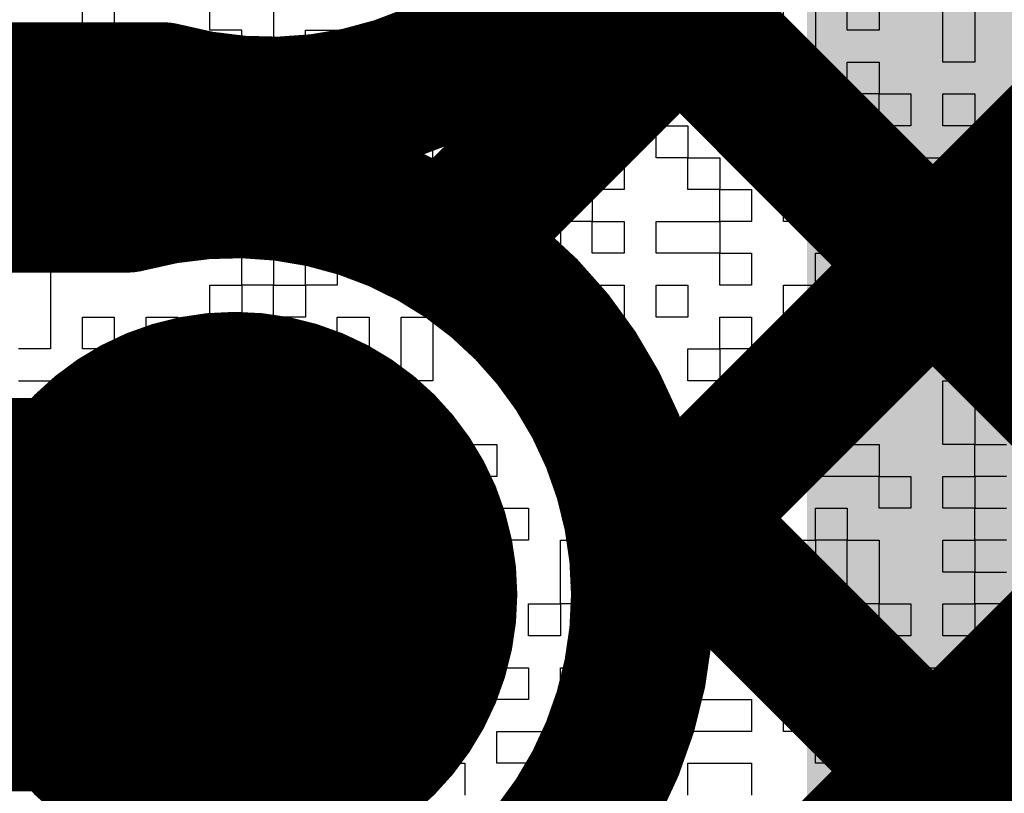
# Model space of a CAD drawing. Header units: millimetres. Extents: x 3.06 to 5.82, y 1.29 to 3.84.
# Tile 229 of 244: x 4.927 to 4.982, y 2.9969 to 3.0401. Entities that reach past the tile are written whole.
import ezdxf

# ---------------------------------------------------------------- set-up
doc = ezdxf.new("R2010")
doc.units = ezdxf.units.MM
doc.header["$MEASUREMENT"] = 0
for name, color, linetype in [('BottomLayer', 5, 'Continuous'), ('BottomOverlay', 54, 'Continuous'), ('BottomSolder', 6, 'Continuous'), ('MultiLayer', 9, 'Continuous'), ('TopLayer', 1, 'Continuous'), ('TopSolder', 216, 'Continuous'), ('ViaHoleLayer', 16, 'Continuous')]:
    doc.layers.add(name, color=color, linetype=linetype)

msp = doc.modelspace()

# ---------------------------------------------------------------- linework, layer by layer
at = {"layer": 'BottomLayer'}
for points, const_width in [([(4.950833, 3.027502), (5.022, 3.098669)], 0.008), ([(4.961714, 3.010099), (5.022, 3.070385)], 0.008), ([(4.959623, 3.044827), (5.022, 2.98245)], 0.008), ([(4.957563, 2.977663), (5.022, 3.042101)], 0.008), ([(4.882494, 3.036), (4.934972, 3.036)], 0.008), ([(4.925046, 3.03), (4.931046, 3.036)], 0.008), ([(4.940976, 3.035189), (4.946689, 3.029476)], 0.008), ([(4.898, 3.03), (4.932972, 3.03)], 0.008), ([(4.960476, 3.015689), (5.022, 2.954165)], 0.008), ([(4.898, 3.008), (4.939, 3.008)], 0.022)]:
    msp.add_lwpolyline(points, dxfattribs=dict(at, const_width=const_width))
at = {"layer": 'BottomLayer', "const_width": 0.008}
for points in [[(4.963811, 3.058, -0.494904), (4.934972, 3.036)], [(4.932972, 3.03, -0.494904), (4.961811, 3.008)], [(4.961811, 3.008, -0.494904), (4.932972, 2.986)]]:
    msp.add_lwpolyline(points, format="xyb", dxfattribs=at)
at = {"layer": 'BottomLayer'}
for points, const_width in [([(4.929046, 3.036, 1), (4.933046, 3.036, 1)], 0.004), ([(4.932972, 3.036, 1), (4.936972, 3.036, 1)], 0.004), ([(4.932972, 3.036, 1), (4.936972, 3.036, 1)], 0.004), ([(4.938976, 3.035189, 1), (4.942976, 3.035189, 1)], 0.004), ([(4.923046, 3.03, 1), (4.927046, 3.03, 1)], 0.004), ([(4.930972, 3.03, 1), (4.934972, 3.03, 1)], 0.004), ([(4.930972, 3.03, 1), (4.934972, 3.03, 1)], 0.004), ([(4.944689, 3.029476, 1), (4.948689, 3.029476, 1)], 0.004), ([(4.948833, 3.027502, 1), (4.952833, 3.027502, 1)], 0.004), ([(4.933095, 3.008, 1), (4.944905, 3.008, 1)], 0.011811), ([(4.958476, 3.015689, 1), (4.962476, 3.015689, 1)], 0.004), ([(4.9335, 3.008, 1), (4.9445, 3.008, 1)], 0.011), ([(4.959714, 3.010099, 1), (4.963714, 3.010099, 1)], 0.004), ([(4.959811, 3.008, 1), (4.963811, 3.008, 1)], 0.004), ([(4.959811, 3.008, 1), (4.963811, 3.008, 1)], 0.004)]:
    msp.add_lwpolyline(points, format="xyb", close=True, dxfattribs=dict(at, const_width=const_width))
at = {"layer": 'BottomOverlay'}
for p, q in [((4.930492, 3.039554), (4.930492, 3.041336)), ((4.932274, 3.041336), (4.932274, 3.039554)), ((4.937619, 3.039554), (4.937619, 3.041336)), ((4.941183, 3.041336), (4.941183, 3.039554)), ((4.948309, 3.039554), (4.948309, 3.041336)), ((4.950091, 3.041336), (4.950091, 3.039554)), ((4.951873, 3.039554), (4.951873, 3.041336)), ((4.953655, 3.041336), (4.953655, 3.039554)), ((4.957218, 3.039554), (4.957218, 3.041336)), ((4.959, 3.041336), (4.959, 3.039554)), ((4.960782, 3.039554), (4.960782, 3.041336)), ((4.962563, 3.041336), (4.962563, 3.039554)), ((4.96969, 3.039554), (4.96969, 3.041336)), ((4.971472, 3.041336), (4.971472, 3.039554)), ((4.973254, 3.039554), (4.973254, 3.041336)), ((4.975035, 3.041336), (4.975035, 3.039554)), ((4.978599, 3.039554), (4.978599, 3.041336)), ((4.980381, 3.041336), (4.980381, 3.039554)), ((4.926929, 3.039554), (4.928711, 3.039554)), ((4.928711, 3.039554), (4.928711, 3.037772)), ((4.932274, 3.039554), (4.930492, 3.039554)), ((4.939401, 3.039554), (4.937619, 3.039554)), ((4.939401, 3.037772), (4.939401, 3.039554)), ((4.941183, 3.039554), (4.941183, 3.037772)), ((4.942964, 3.037772), (4.942964, 3.039554)), ((4.942964, 3.039554), (4.944746, 3.039554)), ((4.944746, 3.039554), (4.944746, 3.037772)), ((4.948309, 3.037772), (4.948309, 3.039554)), ((4.950091, 3.039554), (4.950091, 3.037772)), ((4.953655, 3.039554), (4.951873, 3.039554)), ((4.957218, 3.037772), (4.957218, 3.039554)), ((4.959, 3.039554), (4.959, 3.037772)), ((4.960782, 3.037772), (4.960782, 3.039554)), ((4.962563, 3.039554), (4.962563, 3.037772)), ((4.96969, 3.037772), (4.96969, 3.039554)), ((4.971472, 3.039554), (4.971472, 3.037772)), ((4.975035, 3.039554), (4.973254, 3.039554)), ((4.978599, 3.037772), (4.978599, 3.039554)), ((4.980381, 3.039554), (4.980381, 3.037772)), ((4.928711, 3.037772), (4.926929, 3.037772)), ((4.932274, 3.035991), (4.932274, 3.037772)), ((4.932274, 3.037772), (4.934056, 3.037772)), ((4.934056, 3.037772), (4.934056, 3.035991)), ((4.935837, 3.035991), (4.935837, 3.037772)), ((4.935837, 3.037772), (4.937619, 3.037772)), ((4.937619, 3.037772), (4.937619, 3.035991)), ((4.941183, 3.037772), (4.939401, 3.037772)), ((4.944746, 3.037772), (4.942964, 3.037772)), ((4.946528, 3.035991), (4.946528, 3.037772)), ((4.946528, 3.037772), (4.948309, 3.037772)), ((4.950091, 3.037772), (4.948309, 3.037772)), ((4.948309, 3.037772), (4.948309, 3.035991)), ((4.953655, 3.035991), (4.953655, 3.037772)), ((4.953655, 3.037772), (4.955437, 3.037772)), ((4.955437, 3.037772), (4.955437, 3.035991)), ((4.959, 3.037772), (4.957218, 3.037772)), ((4.962563, 3.037772), (4.960782, 3.037772)), ((4.964345, 3.035991), (4.964345, 3.037772)), ((4.964345, 3.037772), (4.966127, 3.037772)), ((4.966127, 3.037772), (4.966127, 3.035991)), ((4.967909, 3.035991), (4.967909, 3.037772)), ((4.967909, 3.037772), (4.96969, 3.037772)), ((4.971472, 3.037772), (4.96969, 3.037772)), ((4.96969, 3.037772), (4.96969, 3.035991)), ((4.973254, 3.035991), (4.973254, 3.037772)), ((4.973254, 3.037772), (4.975035, 3.037772)), ((4.975035, 3.037772), (4.975035, 3.035991)), ((4.980381, 3.037772), (4.978599, 3.037772)), ((4.928711, 3.034209), (4.928711, 3.035991)), ((4.928711, 3.035991), (4.932274, 3.035991)), ((4.934056, 3.035991), (4.932274, 3.035991)), ((4.932274, 3.035991), (4.932274, 3.034209)), ((4.937619, 3.035991), (4.935837, 3.035991)), ((4.939401, 3.034209), (4.939401, 3.035991)), ((4.939401, 3.035991), (4.941183, 3.035991)), ((4.941183, 3.035991), (4.941183, 3.034209)), ((4.948309, 3.035991), (4.946528, 3.035991)), ((4.953655, 3.034209), (4.953655, 3.035991)), ((4.955437, 3.035991), (4.955437, 3.034209)), ((4.957218, 3.034209), (4.957218, 3.035991)), ((4.957218, 3.035991), (4.959, 3.035991)), ((4.959, 3.035991), (4.959, 3.034209)), ((4.960782, 3.034209), (4.960782, 3.035991)), ((4.960782, 3.035991), (4.962563, 3.035991)), ((4.962563, 3.035991), (4.962563, 3.034209)), ((4.966127, 3.035991), (4.964345, 3.035991)), ((4.96969, 3.035991), (4.967909, 3.035991)), ((4.975035, 3.035991), (4.973254, 3.035991)), ((4.975035, 3.034209), (4.975035, 3.035991)), ((4.975035, 3.035991), (4.976817, 3.035991)), ((4.976817, 3.035991), (4.976817, 3.034209)), ((4.978599, 3.034209), (4.978599, 3.035991)), ((4.978599, 3.035991), (4.980381, 3.035991)), ((4.980381, 3.035991), (4.980381, 3.034209)), ((4.932274, 3.034209), (4.928711, 3.034209)), ((4.935837, 3.032427), (4.935837, 3.034209)), ((4.935837, 3.034209), (4.937619, 3.034209)), ((4.937619, 3.034209), (4.937619, 3.032427)), ((4.941183, 3.034209), (4.939401, 3.034209)), ((4.941183, 3.032427), (4.941183, 3.034209)), ((4.941183, 3.034209), (4.942964, 3.034209)), ((4.942964, 3.034209), (4.942964, 3.032427)), ((4.946528, 3.032427), (4.946528, 3.034209)), ((4.946528, 3.034209), (4.948309, 3.034209)), ((4.948309, 3.034209), (4.948309, 3.032427)), ((4.950091, 3.032427), (4.950091, 3.034209)), ((4.950091, 3.034209), (4.951873, 3.034209)), ((4.951873, 3.034209), (4.951873, 3.032427)), ((4.955437, 3.034209), (4.953655, 3.034209)), ((4.959, 3.034209), (4.957218, 3.034209)), ((4.962563, 3.034209), (4.960782, 3.034209)), ((4.962563, 3.032427), (4.962563, 3.034209)), ((4.962563, 3.034209), (4.964345, 3.034209)), ((4.964345, 3.034209), (4.964345, 3.032427)), ((4.967909, 3.032427), (4.967909, 3.034209)), ((4.967909, 3.034209), (4.96969, 3.034209)), ((4.96969, 3.034209), (4.96969, 3.032427)), ((4.971472, 3.032427), (4.971472, 3.034209)), ((4.971472, 3.034209), (4.973254, 3.034209)), ((4.973254, 3.034209), (4.973254, 3.032427)), ((4.976817, 3.034209), (4.975035, 3.034209)), ((4.980381, 3.034209), (4.978599, 3.034209)), ((4.980381, 3.032427), (4.980381, 3.034209)), ((4.980381, 3.034209), (4.982162, 3.034209)), ((4.935837, 3.030645), (4.935837, 3.032427)), ((4.937619, 3.032427), (4.937619, 3.030645)), ((4.941183, 3.030645), (4.941183, 3.032427)), ((4.942964, 3.032427), (4.944746, 3.032427)), ((4.944746, 3.032427), (4.944746, 3.030645)), ((4.946528, 3.030645), (4.946528, 3.032427)), ((4.948309, 3.032427), (4.948309, 3.030645)), ((4.950091, 3.030645), (4.950091, 3.032427)), ((4.951873, 3.032427), (4.951873, 3.030645)), ((4.953655, 3.030645), (4.953655, 3.032427)), ((4.953655, 3.032427), (4.955437, 3.032427)), ((4.955437, 3.032427), (4.955437, 3.030645)), ((4.959, 3.030645), (4.959, 3.032427)), ((4.959, 3.032427), (4.960782, 3.032427)), ((4.960782, 3.032427), (4.960782, 3.030645)), ((4.964345, 3.032427), (4.962563, 3.032427)), ((4.964345, 3.030645), (4.964345, 3.032427)), ((4.964345, 3.032427), (4.966127, 3.032427)), ((4.966127, 3.032427), (4.966127, 3.030645)), ((4.96969, 3.032427), (4.967909, 3.032427)), ((4.973254, 3.032427), (4.971472, 3.032427)), ((4.976817, 3.030645), (4.976817, 3.032427)), ((4.976817, 3.032427), (4.978599, 3.032427)), ((4.978599, 3.032427), (4.978599, 3.030645)), ((4.982162, 3.032427), (4.980381, 3.032427)), ((4.928711, 3.028864), (4.928711, 3.030645)), ((4.928711, 3.030645), (4.932274, 3.030645)), ((4.932274, 3.030645), (4.932274, 3.028864)), ((4.937619, 3.030645), (4.935837, 3.030645)), ((4.939401, 3.028864), (4.939401, 3.030645)), ((4.939401, 3.030645), (4.941183, 3.030645)), ((4.944746, 3.030645), (4.941183, 3.030645)), ((4.941183, 3.030645), (4.941183, 3.028864)), ((4.948309, 3.030645), (4.946528, 3.030645)), ((4.951873, 3.030645), (4.950091, 3.030645)), ((4.955437, 3.030645), (4.953655, 3.030645)), ((4.957218, 3.028864), (4.957218, 3.030645)), ((4.957218, 3.030645), (4.959, 3.030645)), ((4.960782, 3.030645), (4.959, 3.030645)), ((4.959, 3.030645), (4.959, 3.028864)), ((4.966127, 3.030645), (4.964345, 3.030645)), ((4.966127, 3.028864), (4.966127, 3.030645)), ((4.966127, 3.030645), (4.967909, 3.030645)), ((4.967909, 3.030645), (4.967909, 3.028864)), ((4.96969, 3.028864), (4.96969, 3.030645)), ((4.96969, 3.030645), (4.975035, 3.030645)), ((4.975035, 3.030645), (4.975035, 3.028864)), ((4.978599, 3.030645), (4.976817, 3.030645)), ((4.980381, 3.028864), (4.980381, 3.030645)), ((4.980381, 3.030645), (4.982162, 3.030645)), ((4.932274, 3.028864), (4.928711, 3.028864)), ((4.932274, 3.027082), (4.932274, 3.028864)), ((4.932274, 3.028864), (4.934056, 3.028864)), ((4.934056, 3.028864), (4.934056, 3.027082)), ((4.935837, 3.027082), (4.935837, 3.028864)), ((4.935837, 3.028864), (4.937619, 3.028864)), ((4.937619, 3.028864), (4.937619, 3.027082)), ((4.941183, 3.028864), (4.939401, 3.028864)), ((4.944746, 3.027082), (4.944746, 3.028864)), ((4.944746, 3.028864), (4.946528, 3.028864)), ((4.946528, 3.028864), (4.946528, 3.027082)), ((4.955437, 3.027082), (4.955437, 3.028864)), ((4.955437, 3.028864), (4.957218, 3.028864)), ((4.959, 3.028864), (4.957218, 3.028864)), ((4.957218, 3.028864), (4.957218, 3.027082)), ((4.959, 3.027082), (4.959, 3.028864)), ((4.959, 3.028864), (4.960782, 3.028864)), ((4.960782, 3.028864), (4.960782, 3.027082)), ((4.962563, 3.027082), (4.962563, 3.028864)), ((4.962563, 3.028864), (4.966127, 3.028864)), ((4.967909, 3.028864), (4.966127, 3.028864)), ((4.966127, 3.028864), (4.966127, 3.027082)), ((4.975035, 3.028864), (4.96969, 3.028864)), ((4.976817, 3.027082), (4.976817, 3.028864)), ((4.976817, 3.028864), (4.978599, 3.028864)), ((4.978599, 3.028864), (4.978599, 3.027082)), ((4.982162, 3.028864), (4.980381, 3.028864)), ((4.926929, 3.027082), (4.928711, 3.027082)), ((4.928711, 3.027082), (4.928711, 3.0253)), ((4.934056, 3.027082), (4.932274, 3.027082)), ((4.937619, 3.027082), (4.935837, 3.027082)), ((4.939401, 3.0253), (4.939401, 3.027082)), ((4.939401, 3.027082), (4.941183, 3.027082)), ((4.941183, 3.027082), (4.941183, 3.0253)), ((4.942964, 3.0253), (4.942964, 3.027082)), ((4.942964, 3.027082), (4.944746, 3.027082)), ((4.946528, 3.027082), (4.944746, 3.027082)), ((4.944746, 3.027082), (4.944746, 3.0253)), ((4.948309, 3.0253), (4.948309, 3.027082)), ((4.948309, 3.027082), (4.950091, 3.027082)), ((4.950091, 3.027082), (4.950091, 3.0253)), ((4.951873, 3.0253), (4.951873, 3.027082)), ((4.951873, 3.027082), (4.953655, 3.027082)), ((4.953655, 3.027082), (4.953655, 3.0253)), ((4.957218, 3.027082), (4.955437, 3.027082)), ((4.960782, 3.027082), (4.959, 3.027082)), ((4.966127, 3.027082), (4.962563, 3.027082)), ((4.966127, 3.0253), (4.966127, 3.027082)), ((4.966127, 3.027082), (4.967909, 3.027082)), ((4.967909, 3.027082), (4.967909, 3.0253)), ((4.971472, 3.0253), (4.971472, 3.027082)), ((4.971472, 3.027082), (4.973254, 3.027082)), ((4.973254, 3.027082), (4.973254, 3.0253)), ((4.975035, 3.0253), (4.975035, 3.027082)), ((4.975035, 3.027082), (4.976817, 3.027082)), ((4.978599, 3.027082), (4.976817, 3.027082)), ((4.976817, 3.027082), (4.976817, 3.0253)), ((4.980381, 3.0253), (4.980381, 3.027082)), ((4.980381, 3.027082), (4.982162, 3.027082)), ((4.928711, 3.0253), (4.928711, 3.023518)), ((4.937619, 3.023518), (4.937619, 3.0253)), ((4.937619, 3.0253), (4.939401, 3.0253)), ((4.941183, 3.0253), (4.939401, 3.0253)), ((4.939401, 3.0253), (4.939401, 3.023518)), ((4.941183, 3.023518), (4.941183, 3.0253)), ((4.941183, 3.0253), (4.942964, 3.0253)), ((4.944746, 3.0253), (4.942964, 3.0253)), ((4.942964, 3.0253), (4.942964, 3.023518)), ((4.950091, 3.0253), (4.948309, 3.0253)), ((4.953655, 3.0253), (4.951873, 3.0253)), ((4.953655, 3.023518), (4.953655, 3.0253)), ((4.953655, 3.0253), (4.957218, 3.0253)), ((4.957218, 3.0253), (4.957218, 3.023518)), ((4.959, 3.023518), (4.959, 3.0253)), ((4.959, 3.0253), (4.960782, 3.0253)), ((4.960782, 3.0253), (4.960782, 3.023518)), ((4.962563, 3.023518), (4.962563, 3.0253)), ((4.962563, 3.0253), (4.964345, 3.0253)), ((4.964345, 3.0253), (4.964345, 3.023518)), ((4.967909, 3.0253), (4.966127, 3.0253)), ((4.96969, 3.023518), (4.96969, 3.0253)), ((4.96969, 3.0253), (4.971472, 3.0253)), ((4.973254, 3.0253), (4.971472, 3.0253)), ((4.971472, 3.0253), (4.971472, 3.023518)), ((4.976817, 3.0253), (4.975035, 3.0253)), ((4.982162, 3.0253), (4.980381, 3.0253)), ((4.928711, 3.023518), (4.928711, 3.021737)), ((4.930492, 3.021737), (4.930492, 3.023518)), ((4.930492, 3.023518), (4.932274, 3.023518)), ((4.932274, 3.023518), (4.932274, 3.021737)), ((4.934056, 3.021737), (4.934056, 3.023518)), ((4.934056, 3.023518), (4.935837, 3.023518)), ((4.935837, 3.023518), (4.935837, 3.021737)), ((4.939401, 3.023518), (4.937619, 3.023518)), ((4.942964, 3.023518), (4.941183, 3.023518)), ((4.944746, 3.021737), (4.944746, 3.023518)), ((4.944746, 3.023518), (4.946528, 3.023518)), ((4.946528, 3.023518), (4.946528, 3.021737)), ((4.948309, 3.021737), (4.948309, 3.023518)), ((4.948309, 3.023518), (4.950091, 3.023518)), ((4.950091, 3.023518), (4.950091, 3.021737)), ((4.957218, 3.023518), (4.953655, 3.023518)), ((4.960782, 3.023518), (4.959, 3.023518)), ((4.964345, 3.023518), (4.962563, 3.023518)), ((4.966127, 3.021737), (4.966127, 3.023518)), ((4.966127, 3.023518), (4.967909, 3.023518)), ((4.967909, 3.023518), (4.967909, 3.021737)), ((4.971472, 3.023518), (4.96969, 3.023518)), ((4.975035, 3.021737), (4.975035, 3.023518)), ((4.975035, 3.023518), (4.976817, 3.023518)), ((4.976817, 3.023518), (4.976817, 3.021737)), ((4.978599, 3.021737), (4.978599, 3.023518)), ((4.978599, 3.023518), (4.980381, 3.023518)), ((4.980381, 3.023518), (4.980381, 3.021737)), ((4.928711, 3.021737), (4.926929, 3.021737)), ((4.932274, 3.021737), (4.930492, 3.021737)), ((4.935837, 3.021737), (4.934056, 3.021737)), ((4.935837, 3.019955), (4.935837, 3.021737)), ((4.935837, 3.021737), (4.937619, 3.021737)), ((4.937619, 3.021737), (4.937619, 3.019955)), ((4.941183, 3.019955), (4.941183, 3.021737)), ((4.941183, 3.021737), (4.942964, 3.021737)), ((4.942964, 3.021737), (4.942964, 3.019955)), ((4.944746, 3.019955), (4.944746, 3.021737)), ((4.946528, 3.021737), (4.946528, 3.019955)), ((4.948309, 3.019955), (4.948309, 3.021737)), ((4.950091, 3.021737), (4.950091, 3.019955)), ((4.953655, 3.019955), (4.953655, 3.021737)), ((4.953655, 3.021737), (4.957218, 3.021737)), ((4.957218, 3.021737), (4.957218, 3.019955)), ((4.964345, 3.019955), (4.964345, 3.021737)), ((4.964345, 3.021737), (4.966127, 3.021737)), ((4.967909, 3.021737), (4.966127, 3.021737)), ((4.966127, 3.021737), (4.966127, 3.019955)), ((4.967909, 3.019955), (4.967909, 3.021737)), ((4.967909, 3.021737), (4.96969, 3.021737)), ((4.96969, 3.021737), (4.96969, 3.019955)), ((4.975035, 3.019955), (4.975035, 3.021737)), ((4.976817, 3.021737), (4.976817, 3.019955)), ((4.980381, 3.021737), (4.978599, 3.021737)), ((4.926929, 3.019955), (4.928711, 3.019955)), ((4.928711, 3.019955), (4.928711, 3.018173)), ((4.930492, 3.018173), (4.930492, 3.019955)), ((4.930492, 3.019955), (4.932274, 3.019955)), ((4.932274, 3.019955), (4.932274, 3.018173)), ((4.937619, 3.019955), (4.935837, 3.019955)), ((4.939401, 3.018173), (4.939401, 3.019955)), ((4.939401, 3.019955), (4.941183, 3.019955)), ((4.942964, 3.019955), (4.941183, 3.019955)), ((4.941183, 3.019955), (4.941183, 3.018173)), ((4.946528, 3.019955), (4.944746, 3.019955)), ((4.950091, 3.019955), (4.948309, 3.019955)), ((4.957218, 3.019955), (4.953655, 3.019955)), ((4.960782, 3.018173), (4.960782, 3.019955)), ((4.960782, 3.019955), (4.962563, 3.019955)), ((4.962563, 3.019955), (4.962563, 3.018173)), ((4.966127, 3.019955), (4.964345, 3.019955)), ((4.96969, 3.019955), (4.967909, 3.019955)), ((4.971472, 3.018173), (4.971472, 3.019955)), ((4.971472, 3.019955), (4.973254, 3.019955)), ((4.973254, 3.019955), (4.973254, 3.018173)), ((4.976817, 3.019955), (4.975035, 3.019955)), ((4.978599, 3.018173), (4.978599, 3.019955)), ((4.978599, 3.019955), (4.980381, 3.019955)), ((4.980381, 3.019955), (4.980381, 3.018173)), ((4.928711, 3.018173), (4.928711, 3.016392)), ((4.932274, 3.018173), (4.930492, 3.018173)), ((4.937619, 3.016392), (4.937619, 3.018173)), ((4.937619, 3.018173), (4.939401, 3.018173)), ((4.941183, 3.018173), (4.939401, 3.018173)), ((4.939401, 3.018173), (4.939401, 3.016392)), ((4.942964, 3.016392), (4.942964, 3.018173)), ((4.942964, 3.018173), (4.944746, 3.018173)), ((4.944746, 3.018173), (4.944746, 3.016392)), ((4.948309, 3.016392), (4.948309, 3.018173)), ((4.948309, 3.018173), (4.950091, 3.018173)), ((4.950091, 3.018173), (4.950091, 3.016392)), ((4.957218, 3.016392), (4.957218, 3.018173)), ((4.957218, 3.018173), (4.959, 3.018173)), ((4.959, 3.018173), (4.959, 3.016392)), ((4.960782, 3.016392), (4.960782, 3.018173)), ((4.962563, 3.018173), (4.962563, 3.016392)), ((4.964345, 3.016392), (4.964345, 3.018173)), ((4.964345, 3.018173), (4.966127, 3.018173)), ((4.966127, 3.018173), (4.966127, 3.016392)), ((4.973254, 3.018173), (4.971472, 3.018173)), ((4.978599, 3.016392), (4.978599, 3.018173)), ((4.980381, 3.018173), (4.980381, 3.016392)), ((4.928711, 3.016392), (4.926929, 3.016392)), ((4.932274, 3.01461), (4.932274, 3.016392)), ((4.932274, 3.016392), (4.935837, 3.016392)), ((4.935837, 3.016392), (4.935837, 3.01461)), ((4.937619, 3.01461), (4.937619, 3.016392)), ((4.939401, 3.016392), (4.939401, 3.01461)), ((4.944746, 3.016392), (4.942964, 3.016392)), ((4.944746, 3.01461), (4.944746, 3.016392)), ((4.944746, 3.016392), (4.946528, 3.016392)), ((4.946528, 3.016392), (4.946528, 3.01461)), ((4.950091, 3.016392), (4.948309, 3.016392)), ((4.951873, 3.01461), (4.951873, 3.016392)), ((4.951873, 3.016392), (4.953655, 3.016392)), ((4.953655, 3.016392), (4.953655, 3.01461)), ((4.959, 3.016392), (4.957218, 3.016392)), ((4.962563, 3.016392), (4.960782, 3.016392)), ((4.966127, 3.016392), (4.964345, 3.016392)), ((4.967909, 3.01461), (4.967909, 3.016392)), ((4.967909, 3.016392), (4.96969, 3.016392)), ((4.96969, 3.016392), (4.96969, 3.01461)), ((4.971472, 3.01461), (4.971472, 3.016392)), ((4.971472, 3.016392), (4.975035, 3.016392)), ((4.975035, 3.016392), (4.975035, 3.01461)), ((4.980381, 3.016392), (4.978599, 3.016392)), ((4.980381, 3.01461), (4.980381, 3.016392)), ((4.980381, 3.016392), (4.982162, 3.016392)), ((4.935837, 3.01461), (4.932274, 3.01461)), ((4.939401, 3.01461), (4.937619, 3.01461)), ((4.939401, 3.012828), (4.939401, 3.01461)), ((4.939401, 3.01461), (4.941183, 3.01461)), ((4.941183, 3.01461), (4.941183, 3.012828)), ((4.942964, 3.012828), (4.942964, 3.01461)), ((4.942964, 3.01461), (4.944746, 3.01461)), ((4.946528, 3.01461), (4.944746, 3.01461)), ((4.944746, 3.01461), (4.944746, 3.012828)), ((4.953655, 3.01461), (4.951873, 3.01461)), ((4.957218, 3.012828), (4.957218, 3.01461)), ((4.957218, 3.01461), (4.959, 3.01461)), ((4.959, 3.01461), (4.959, 3.012828)), ((4.960782, 3.012828), (4.960782, 3.01461)), ((4.960782, 3.01461), (4.962563, 3.01461)), ((4.962563, 3.01461), (4.962563, 3.012828)), ((4.966127, 3.012828), (4.966127, 3.01461)), ((4.966127, 3.01461), (4.967909, 3.01461)), ((4.96969, 3.01461), (4.967909, 3.01461)), ((4.967909, 3.01461), (4.967909, 3.012828)), ((4.975035, 3.01461), (4.971472, 3.01461)), ((4.975035, 3.012828), (4.975035, 3.01461)), ((4.975035, 3.01461), (4.976817, 3.01461)), ((4.976817, 3.01461), (4.976817, 3.012828)), ((4.978599, 3.012828), (4.978599, 3.01461)), ((4.978599, 3.01461), (4.980381, 3.01461)), ((4.982162, 3.01461), (4.980381, 3.01461)), ((4.980381, 3.01461), (4.980381, 3.012828)), ((4.928711, 3.011046), (4.928711, 3.012828)), ((4.928711, 3.012828), (4.930492, 3.012828)), ((4.930492, 3.012828), (4.930492, 3.011046)), ((4.932274, 3.011046), (4.932274, 3.012828)), ((4.932274, 3.012828), (4.934056, 3.012828)), ((4.934056, 3.012828), (4.934056, 3.011046)), ((4.935837, 3.011046), (4.935837, 3.012828)), ((4.935837, 3.012828), (4.937619, 3.012828)), ((4.937619, 3.012828), (4.937619, 3.011046)), ((4.941183, 3.012828), (4.939401, 3.012828)), ((4.944746, 3.012828), (4.942964, 3.012828)), ((4.946528, 3.011046), (4.946528, 3.012828)), ((4.946528, 3.012828), (4.948309, 3.012828)), ((4.948309, 3.012828), (4.948309, 3.011046)), ((4.950091, 3.011046), (4.950091, 3.012828)), ((4.950091, 3.012828), (4.951873, 3.012828)), ((4.951873, 3.012828), (4.951873, 3.011046)), ((4.953655, 3.011046), (4.953655, 3.012828)), ((4.953655, 3.012828), (4.955437, 3.012828)), ((4.955437, 3.012828), (4.955437, 3.011046)), ((4.959, 3.012828), (4.957218, 3.012828)), ((4.962563, 3.012828), (4.960782, 3.012828)), ((4.962563, 3.011046), (4.962563, 3.012828)), ((4.962563, 3.012828), (4.966127, 3.012828)), ((4.967909, 3.012828), (4.966127, 3.012828)), ((4.966127, 3.012828), (4.966127, 3.011046)), ((4.971472, 3.011046), (4.971472, 3.012828)), ((4.971472, 3.012828), (4.973254, 3.012828)), ((4.973254, 3.012828), (4.973254, 3.011046)), ((4.976817, 3.012828), (4.975035, 3.012828)), ((4.980381, 3.012828), (4.978599, 3.012828)), ((4.980381, 3.011046), (4.980381, 3.012828)), ((4.980381, 3.012828), (4.982162, 3.012828)), ((4.930492, 3.011046), (4.928711, 3.011046)), ((4.934056, 3.011046), (4.932274, 3.011046)), ((4.937619, 3.011046), (4.935837, 3.011046)), ((4.937619, 3.009265), (4.937619, 3.011046)), ((4.937619, 3.011046), (4.939401, 3.011046)), ((4.939401, 3.011046), (4.939401, 3.009265)), ((4.941183, 3.009265), (4.941183, 3.011046)), ((4.941183, 3.011046), (4.942964, 3.011046)), ((4.942964, 3.011046), (4.942964, 3.009265)), ((4.948309, 3.011046), (4.946528, 3.011046)), ((4.951873, 3.011046), (4.950091, 3.011046)), ((4.951873, 3.009265), (4.951873, 3.011046)), ((4.951873, 3.011046), (4.953655, 3.011046)), ((4.955437, 3.011046), (4.953655, 3.011046)), ((4.953655, 3.011046), (4.953655, 3.009265)), ((4.957218, 3.009265), (4.957218, 3.011046)), ((4.957218, 3.011046), (4.959, 3.011046)), ((4.959, 3.011046), (4.959, 3.009265)), ((4.960782, 3.009265), (4.960782, 3.011046)), ((4.960782, 3.011046), (4.962563, 3.011046)), ((4.966127, 3.011046), (4.962563, 3.011046)), ((4.962563, 3.011046), (4.962563, 3.009265)), ((4.96969, 3.009265), (4.96969, 3.011046)), ((4.96969, 3.011046), (4.971472, 3.011046)), ((4.973254, 3.011046), (4.971472, 3.011046)), ((4.971472, 3.011046), (4.971472, 3.009265)), ((4.973254, 3.009265), (4.973254, 3.011046)), ((4.973254, 3.011046), (4.975035, 3.011046)), ((4.975035, 3.011046), (4.975035, 3.009265)), ((4.978599, 3.009265), (4.978599, 3.011046)), ((4.978599, 3.011046), (4.980381, 3.011046)), ((4.982162, 3.011046), (4.980381, 3.011046)), ((4.980381, 3.011046), (4.980381, 3.009265)), ((4.926929, 3.009265), (4.928711, 3.009265)), ((4.928711, 3.009265), (4.928711, 3.007483)), ((4.930492, 3.007483), (4.930492, 3.009265)), ((4.930492, 3.009265), (4.934056, 3.009265)), ((4.934056, 3.009265), (4.934056, 3.007483)), ((4.935837, 3.007483), (4.935837, 3.009265)), ((4.935837, 3.009265), (4.937619, 3.009265)), ((4.939401, 3.009265), (4.937619, 3.009265)), ((4.937619, 3.009265), (4.937619, 3.007483)), ((4.942964, 3.009265), (4.941183, 3.009265)), ((4.944746, 3.007483), (4.944746, 3.009265)), ((4.944746, 3.009265), (4.946528, 3.009265)), ((4.946528, 3.009265), (4.946528, 3.007483)), ((4.948309, 3.007483), (4.948309, 3.009265)), ((4.948309, 3.009265), (4.950091, 3.009265)), ((4.950091, 3.009265), (4.950091, 3.007483)), ((4.953655, 3.009265), (4.951873, 3.009265)), ((4.957218, 3.007483), (4.957218, 3.009265)), ((4.959, 3.009265), (4.959, 3.007483)), ((4.962563, 3.009265), (4.960782, 3.009265)), ((4.962563, 3.007483), (4.962563, 3.009265)), ((4.962563, 3.009265), (4.964345, 3.009265)), ((4.964345, 3.009265), (4.964345, 3.007483)), ((4.967909, 3.007483), (4.967909, 3.009265)), ((4.967909, 3.009265), (4.96969, 3.009265)), ((4.971472, 3.009265), (4.96969, 3.009265)), ((4.96969, 3.009265), (4.96969, 3.007483)), ((4.973254, 3.007483), (4.973254, 3.009265)), ((4.975035, 3.009265), (4.975035, 3.007483)), ((4.980381, 3.009265), (4.978599, 3.009265)), ((4.980381, 3.007483), (4.980381, 3.009265)), ((4.980381, 3.009265), (4.982162, 3.009265)), ((4.928711, 3.007483), (4.926929, 3.007483)), ((4.928711, 3.005701), (4.928711, 3.007483)), ((4.928711, 3.007483), (4.930492, 3.007483)), ((4.934056, 3.007483), (4.930492, 3.007483)), ((4.930492, 3.007483), (4.930492, 3.005701)), ((4.937619, 3.007483), (4.935837, 3.007483)), ((4.941183, 3.005701), (4.941183, 3.007483)), ((4.941183, 3.007483), (4.942964, 3.007483)), ((4.942964, 3.007483), (4.942964, 3.005701)), ((4.946528, 3.007483), (4.944746, 3.007483)), ((4.950091, 3.007483), (4.948309, 3.007483)), ((4.950091, 3.005701), (4.950091, 3.007483)), ((4.950091, 3.007483), (4.953655, 3.007483)), ((4.953655, 3.007483), (4.953655, 3.005701)), ((4.955437, 3.005701), (4.955437, 3.007483)), ((4.955437, 3.007483), (4.957218, 3.007483)), ((4.959, 3.007483), (4.957218, 3.007483)), ((4.957218, 3.007483), (4.957218, 3.005701)), ((4.964345, 3.007483), (4.962563, 3.007483)), ((4.96969, 3.007483), (4.967909, 3.007483)), ((4.975035, 3.007483), (4.973254, 3.007483)), ((4.975035, 3.005701), (4.975035, 3.007483)), ((4.975035, 3.007483), (4.976817, 3.007483)), ((4.976817, 3.007483), (4.976817, 3.005701)), ((4.978599, 3.005701), (4.978599, 3.007483)), ((4.978599, 3.007483), (4.980381, 3.007483)), ((4.982162, 3.007483), (4.980381, 3.007483)), ((4.980381, 3.007483), (4.980381, 3.005701)), ((4.930492, 3.005701), (4.928711, 3.005701)), ((4.930492, 3.003919), (4.930492, 3.005701)), ((4.930492, 3.005701), (4.932274, 3.005701)), ((4.932274, 3.005701), (4.932274, 3.003919)), ((4.935837, 3.003919), (4.935837, 3.005701)), ((4.935837, 3.005701), (4.937619, 3.005701)), ((4.937619, 3.005701), (4.937619, 3.003919)), ((4.939401, 3.003919), (4.939401, 3.005701)), ((4.939401, 3.005701), (4.941183, 3.005701)), ((4.942964, 3.005701), (4.941183, 3.005701)), ((4.941183, 3.005701), (4.941183, 3.003919)), ((4.944746, 3.003919), (4.944746, 3.005701)), ((4.944746, 3.005701), (4.946528, 3.005701)), ((4.946528, 3.005701), (4.946528, 3.003919)), ((4.953655, 3.005701), (4.950091, 3.005701)), ((4.957218, 3.005701), (4.955437, 3.005701)), ((4.959, 3.003919), (4.959, 3.005701)), ((4.959, 3.005701), (4.960782, 3.005701)), ((4.960782, 3.005701), (4.960782, 3.003919)), ((4.962563, 3.003919), (4.962563, 3.005701)), ((4.962563, 3.005701), (4.964345, 3.005701)), ((4.964345, 3.005701), (4.964345, 3.003919)), ((4.967909, 3.003919), (4.967909, 3.005701)), ((4.967909, 3.005701), (4.96969, 3.005701)), ((4.96969, 3.005701), (4.96969, 3.003919)), ((4.971472, 3.003919), (4.971472, 3.005701)), ((4.971472, 3.005701), (4.973254, 3.005701)), ((4.973254, 3.005701), (4.973254, 3.003919)), ((4.976817, 3.005701), (4.975035, 3.005701)), ((4.980381, 3.005701), (4.978599, 3.005701)), ((4.932274, 3.003919), (4.930492, 3.003919)), ((4.934056, 3.002138), (4.934056, 3.003919)), ((4.934056, 3.003919), (4.935837, 3.003919)), ((4.937619, 3.003919), (4.935837, 3.003919)), ((4.935837, 3.003919), (4.935837, 3.002138)), ((4.941183, 3.003919), (4.939401, 3.003919)), ((4.942964, 3.002138), (4.942964, 3.003919)), ((4.942964, 3.003919), (4.944746, 3.003919)), ((4.946528, 3.003919), (4.944746, 3.003919)), ((4.944746, 3.003919), (4.944746, 3.002138)), ((4.948309, 3.002138), (4.948309, 3.003919)), ((4.948309, 3.003919), (4.951873, 3.003919)), ((4.951873, 3.003919), (4.951873, 3.002138)), ((4.953655, 3.002138), (4.953655, 3.003919)), ((4.953655, 3.003919), (4.955437, 3.003919)), ((4.955437, 3.003919), (4.955437, 3.002138)), ((4.957218, 3.002138), (4.957218, 3.003919)), ((4.957218, 3.003919), (4.959, 3.003919)), ((4.960782, 3.003919), (4.959, 3.003919)), ((4.959, 3.003919), (4.959, 3.002138)), ((4.964345, 3.003919), (4.962563, 3.003919)), ((4.96969, 3.003919), (4.967909, 3.003919)), ((4.973254, 3.003919), (4.971472, 3.003919)), ((4.973254, 3.002138), (4.973254, 3.003919)), ((4.973254, 3.003919), (4.975035, 3.003919)), ((4.975035, 3.003919), (4.975035, 3.002138)), ((4.976817, 3.002138), (4.976817, 3.003919)), ((4.976817, 3.003919), (4.978599, 3.003919)), ((4.978599, 3.003919), (4.978599, 3.002138)), ((4.928711, 3.000356), (4.928711, 3.002138)), ((4.928711, 3.002138), (4.930492, 3.002138)), ((4.930492, 3.002138), (4.930492, 3.000356)), ((4.932274, 3.000356), (4.932274, 3.002138)), ((4.932274, 3.002138), (4.934056, 3.002138)), ((4.935837, 3.002138), (4.934056, 3.002138)), ((4.934056, 3.002138), (4.934056, 3.000356)), ((4.939401, 3.000356), (4.939401, 3.002138)), ((4.939401, 3.002138), (4.941183, 3.002138)), ((4.941183, 3.002138), (4.941183, 3.000356)), ((4.944746, 3.002138), (4.942964, 3.002138)), ((4.946528, 3.000356), (4.946528, 3.002138)), ((4.946528, 3.002138), (4.948309, 3.002138)), ((4.951873, 3.002138), (4.948309, 3.002138)), ((4.948309, 3.002138), (4.948309, 3.000356)), ((4.955437, 3.002138), (4.953655, 3.002138)), ((4.959, 3.002138), (4.957218, 3.002138)), ((4.960782, 3.000356), (4.960782, 3.002138)), ((4.960782, 3.002138), (4.962563, 3.002138)), ((4.962563, 3.002138), (4.962563, 3.000356)), ((4.964345, 3.000356), (4.964345, 3.002138)), ((4.964345, 3.002138), (4.967909, 3.002138)), ((4.967909, 3.002138), (4.967909, 3.000356)), ((4.96969, 3.000356), (4.96969, 3.002138)), ((4.96969, 3.002138), (4.971472, 3.002138)), ((4.971472, 3.002138), (4.971472, 3.000356)), ((4.975035, 3.002138), (4.973254, 3.002138)), ((4.978599, 3.002138), (4.976817, 3.002138)), ((4.930492, 3.000356), (4.928711, 3.000356)), ((4.934056, 3.000356), (4.932274, 3.000356)), ((4.935837, 2.998574), (4.935837, 3.000356)), ((4.935837, 3.000356), (4.937619, 3.000356)), ((4.937619, 3.000356), (4.937619, 2.998574)), ((4.939401, 2.998574), (4.939401, 3.000356)), ((4.941183, 3.000356), (4.941183, 2.998574)), ((4.942964, 2.998574), (4.942964, 3.000356)), ((4.942964, 3.000356), (4.944746, 3.000356)), ((4.944746, 3.000356), (4.944746, 2.998574)), ((4.948309, 3.000356), (4.946528, 3.000356)), ((4.953655, 2.998574), (4.953655, 3.000356)), ((4.953655, 3.000356), (4.957218, 3.000356)), ((4.957218, 3.000356), (4.957218, 2.998574)), ((4.959, 2.998574), (4.959, 3.000356)), ((4.959, 3.000356), (4.960782, 3.000356)), ((4.962563, 3.000356), (4.960782, 3.000356)), ((4.960782, 3.000356), (4.960782, 2.998574)), ((4.967909, 3.000356), (4.964345, 3.000356)), ((4.971472, 3.000356), (4.96969, 3.000356)), ((4.971472, 2.998574), (4.971472, 3.000356)), ((4.971472, 3.000356), (4.973254, 3.000356)), ((4.973254, 3.000356), (4.973254, 2.998574)), ((4.975035, 2.998574), (4.975035, 3.000356)), ((4.975035, 3.000356), (4.978599, 3.000356)), ((4.978599, 3.000356), (4.978599, 2.998574)), ((4.980381, 2.998574), (4.980381, 3.000356)), ((4.980381, 3.000356), (4.982162, 3.000356)), ((4.928711, 2.996792), (4.928711, 2.998574)), ((4.928711, 2.998574), (4.932274, 2.998574)), ((4.932274, 2.998574), (4.932274, 2.996792)), ((4.937619, 2.998574), (4.935837, 2.998574)), ((4.941183, 2.998574), (4.939401, 2.998574)), ((4.944746, 2.998574), (4.942964, 2.998574)), ((4.946528, 2.996792), (4.946528, 2.998574)), ((4.946528, 2.998574), (4.948309, 2.998574)), ((4.948309, 2.998574), (4.948309, 2.996792)), ((4.950091, 2.996792), (4.950091, 2.998574)), ((4.950091, 2.998574), (4.951873, 2.998574)), ((4.951873, 2.998574), (4.951873, 2.996792)), ((4.957218, 2.998574), (4.953655, 2.998574)), ((4.960782, 2.998574), (4.959, 2.998574)), ((4.964345, 2.996792), (4.964345, 2.998574)), ((4.964345, 2.998574), (4.967909, 2.998574)), ((4.967909, 2.998574), (4.967909, 2.996792)), ((4.973254, 2.998574), (4.971472, 2.998574)), ((4.978599, 2.998574), (4.975035, 2.998574)), ((4.980381, 2.996792), (4.980381, 2.998574))]:
    msp.add_line(p, q, dxfattribs=at)
at = {"layer": 'BottomSolder', "const_width": 0.015811}
msp.add_lwpolyline([(4.931095, 3.008, 1), (4.946905, 3.008, 1)], format="xyb", close=True, dxfattribs=at)
at = {"layer": 'MultiLayer', "const_width": 0.011811}
msp.add_lwpolyline([(4.933095, 3.008, 1), (4.944905, 3.008, 1)], format="xyb", close=True, dxfattribs=at)
at = {"layer": 'TopLayer'}
for points, const_width in [([(4.950833, 3.027502), (5.42933, 3.506)], 0.008), ([(4.957563, 2.977663), (5.485899, 3.506)], 0.008), ([(4.961714, 3.010099), (5.457615, 3.506)], 0.008), ([(4.959623, 3.044827), (5.13545, 2.869)], 0.008), ([(4.93137, 3.036), (4.934972, 3.036)], 0.008), ([(4.93137, 3.03), (4.93137, 3.036)], 0.008), ([(4.93137, 3.03), (4.93137, 3.036)], 0.008), ([(4.940976, 3.035189), (4.946689, 3.029476)], 0.008), ([(4.960476, 3.015689), (5.107165, 2.869)], 0.008), ([(4.881, 3.008), (4.939, 3.008)], 0.022)]:
    msp.add_lwpolyline(points, dxfattribs=dict(at, const_width=const_width))
at = {"layer": 'TopLayer', "const_width": 0.008}
for points in [[(4.963811, 3.058, -0.494904), (4.934972, 3.036)], [(4.932972, 3.03, -0.494904), (4.961811, 3.008)], [(4.961811, 3.008, -0.494904), (4.932972, 2.986)]]:
    msp.add_lwpolyline(points, format="xyb", dxfattribs=at)
at = {"layer": 'TopLayer'}
for points, const_width in [([(4.92937, 3.036, 1), (4.93337, 3.036, 1)], 0.004), ([(4.92937, 3.036, 1), (4.93337, 3.036, 1)], 0.004), ([(4.92937, 3.036, 1), (4.93337, 3.036, 1)], 0.004), ([(4.932972, 3.036, 1), (4.936972, 3.036, 1)], 0.004), ([(4.932972, 3.036, 1), (4.936972, 3.036, 1)], 0.004), ([(4.938976, 3.035189, 1), (4.942976, 3.035189, 1)], 0.004), ([(4.92937, 3.03, 1), (4.93337, 3.03, 1)], 0.004), ([(4.92937, 3.03, 1), (4.93337, 3.03, 1)], 0.004), ([(4.930972, 3.03, 1), (4.934972, 3.03, 1)], 0.004), ([(4.944689, 3.029476, 1), (4.948689, 3.029476, 1)], 0.004), ([(4.948833, 3.027502, 1), (4.952833, 3.027502, 1)], 0.004), ([(4.933095, 3.008, 1), (4.944905, 3.008, 1)], 0.011811), ([(4.958476, 3.015689, 1), (4.962476, 3.015689, 1)], 0.004), ([(4.9335, 3.008, 1), (4.9445, 3.008, 1)], 0.011), ([(4.959714, 3.010099, 1), (4.963714, 3.010099, 1)], 0.004), ([(4.959811, 3.008, 1), (4.963811, 3.008, 1)], 0.004), ([(4.959811, 3.008, 1), (4.963811, 3.008, 1)], 0.004)]:
    msp.add_lwpolyline(points, format="xyb", close=True, dxfattribs=dict(at, const_width=const_width))
for points in [[(4.971, 2.907), (5.376, 2.907), (4.971, 3.182), (5.376, 3.182)], [(4.979, 2.589), (5.008, 2.589), (4.979, 3.182), (5.008, 3.182)]]:
    msp.add_solid(points, dxfattribs=at)
at = {"layer": 'TopSolder', "const_width": 0.015811}
msp.add_lwpolyline([(4.931095, 3.008, 1), (4.946905, 3.008, 1)], format="xyb", close=True, dxfattribs=at)
at = {"layer": 'ViaHoleLayer', "const_width": 0.007874}
msp.add_lwpolyline([(4.935063, 3.008, 1), (4.942937, 3.008, 1)], format="xyb", close=True, dxfattribs=at)

doc.saveas('drawing.dxf')
